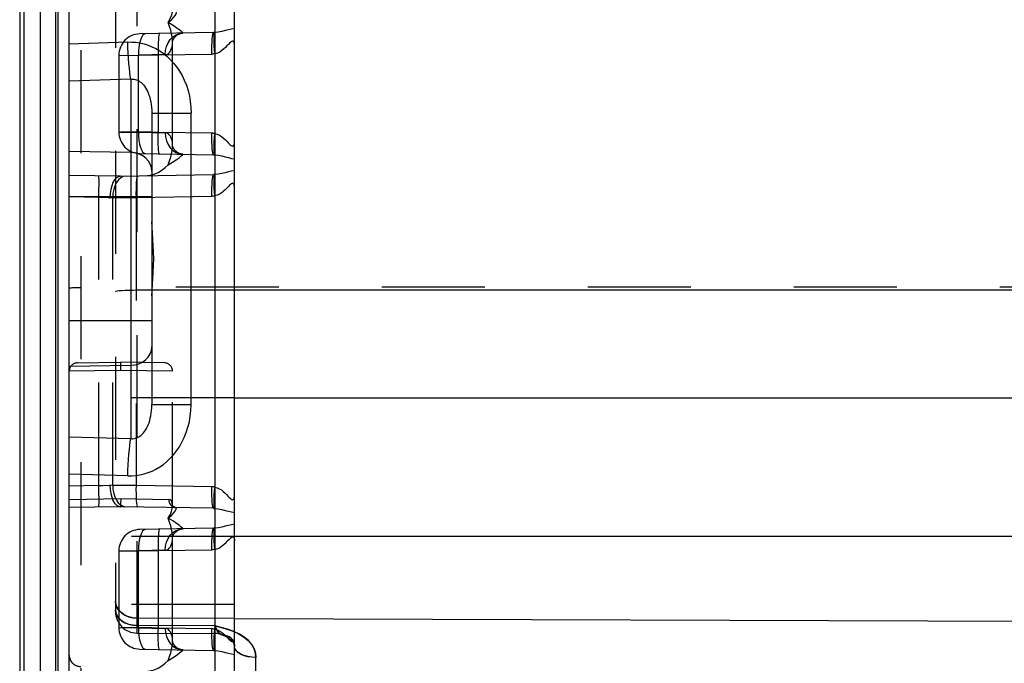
# Model space of a CAD drawing. Header units: inches. Extents: x 0 to 56.7, y 0 to 36.7.
# Tile 21 of 50: x 49.9 to 52.9, y 3.9 to 5.9. Entities that reach past the tile are written whole.
import ezdxf

# ---------------------------------------------------------------- set-up
doc = ezdxf.new("R2010")
doc.units = ezdxf.units.IN
doc.header["$LTSCALE"] = 3.116667
doc.header["$MEASUREMENT"] = 0
doc.linetypes.add('HIDDEN', pattern=[0.2, 0.1, -0.1])
doc.layers.add('_145643', color=7, linetype='CONTINUOUS')

msp = doc.modelspace()

# ---------------------------------------------------------------- linework, layer by layer
at = {"layer": '_145643', "color": 7, "linetype": 'Continuous'}
for p, q in [((50.083, 1.9296), (50.083, 11.3346)), ((49.933, 11.0693), (49.933, 2.1948)), ((50.583, 2.0329), (50.583, 6.1639)), ((50.333, 5.5731), (50.333, 4.6911))]:
    msp.add_line(p, q, dxfattribs=at)
at = {"layer": '_145643', "color": 9, "linetype": 'Continuous'}
for p, q in [((50.0424, 2.1448), (50.0424, 11.1193)), ((50.048, 11.1193), (50.048, 2.1448)), ((49.9469, 2.1741), (49.9469, 11.0901)), ((49.9946, 11.1098), (49.9946, 2.1544)), ((50.5237, 6.1623), (50.5237, 2.2172)), ((50.083, 5.7831), (50.2601, 5.7885)), ((50.2692, 5.6759), (50.083, 5.6703)), ((50.2692, 5.6759), (50.2692, 4.5882)), ((50.333, 5.5731), (50.4517, 5.5731)), ((50.4517, 4.6911), (50.4517, 5.5731)), ((50.2692, 5.454), (50.083, 5.4569)), ((53.8347, 5.038), (50.583, 5.0371)), ((50.083, 4.8073), (50.2692, 4.8101)), ((50.583, 4.7118), (54.223, 4.7118)), ((50.333, 4.6911), (50.4517, 4.6911)), ((50.083, 4.5939), (50.2692, 4.5882)), ((50.2601, 4.4757), (50.083, 4.481)), ((54.223, 4.2924), (50.583, 4.2924)), ((50.583, 4.044), (53.8347, 4.0328)), ((50.6478, 3.0797), (50.6478, 3.9257))]:
    msp.add_line(p, q, dxfattribs=at)
at = {"layer": '_145643', "color": 8, "linetype": 'HIDDEN'}
for p, q in [((50.1179, 9.5034), (50.1179, 3.7608)), ((50.2878, 9.2643), (50.2878, 3.9998)), ((50.5233, 9.2654), (50.5233, 3.9988)), ((50.223, 9.1994), (50.223, 4.0648)), ((50.5192, 5.817), (50.2969, 5.8131)), ((50.3955, 5.7892), (50.3955, 5.7892)), ((50.3955, 5.475), (50.3955, 5.7892)), ((50.3728, 5.7504), (50.2924, 5.7484)), ((50.3517, 5.7492), (50.5147, 5.752)), ((50.233, 5.7481), (50.2924, 5.7484)), ((50.233, 5.7481), (50.233, 5.5161)), ((50.2345, 5.7481), (50.3517, 5.7492)), ((50.2924, 5.5158), (50.2924, 5.7484)), ((50.3517, 5.7492), (50.3517, 5.515)), ((50.233, 5.5161), (50.2924, 5.5158)), ((50.2924, 5.5158), (50.3728, 5.5138)), ((50.3092, 5.4521), (50.3134, 5.4508)), ((50.3955, 5.475), (50.3955, 5.475)), ((50.2969, 5.4511), (50.5192, 5.4472)), ((50.238, 5.3821), (50.083, 5.3848)), ((50.238, 5.3821), (50.5192, 5.387)), ((50.1727, 5.3182), (50.083, 5.3198)), ((50.333, 5.3196), (50.083, 5.3196)), ((50.1727, 4.4459), (50.1727, 5.3182)), ((50.2059, 5.3171), (50.2147, 5.3174)), ((50.2147, 5.3174), (50.285, 5.318)), ((50.2147, 4.4468), (50.2147, 5.3174)), ((50.285, 5.318), (50.5147, 5.322)), ((50.285, 5.318), (50.285, 4.4462)), ((50.0887, 5.045), (50.0929, 5.0454)), ((53.8341, 5.0471), (50.1179, 5.046)), ((50.583, 5.0371), (50.2878, 5.037)), ((50.2244, 5.0336), (50.223, 5.0328)), ((50.333, 4.9446), (50.083, 4.9446)), ((50.1076, 4.8173), (50.238, 4.8196)), ((50.2379, 4.8157), (50.2379, 4.8122)), ((50.2379, 4.8122), (50.2379, 4.8079)), ((50.2379, 4.8079), (50.238, 4.8054)), ((50.371, 4.8173), (50.238, 4.8196)), ((50.2378, 4.7946), (50.083, 4.7923)), ((50.3955, 4.7923), (50.2378, 4.7946)), ((50.2393, 4.7946), (50.239, 4.7946)), ((50.3955, 4.3865), (50.3955, 4.7923)), ((50.583, 4.7118), (50.083, 4.7118)), ((50.1727, 4.4459), (50.083, 4.4444)), ((50.1727, 4.4459), (50.185, 4.4464)), ((50.185, 4.4464), (50.2059, 4.4471)), ((50.2147, 4.4468), (50.2059, 4.4471)), ((50.083, 4.404), (50.2393, 4.4071)), ((50.238, 4.3821), (50.083, 4.3794)), ((50.5192, 4.3772), (50.238, 4.3821)), ((50.2393, 4.4071), (50.3838, 4.4041)), ((50.3946, 4.3943), (50.3922, 4.3996)), ((50.3955, 4.3865), (50.3946, 4.3943)), ((50.583, 4.2924), (50.223, 4.2924)), ((50.5192, 4.317), (50.2969, 4.3131)), ((50.3955, 4.2892), (50.3955, 4.2892)), ((50.3955, 3.975), (50.3955, 4.2892)), ((50.233, 4.2481), (50.2924, 4.2484)), ((50.233, 4.2481), (50.233, 4.0161)), ((50.2345, 4.2481), (50.3517, 4.2492)), ((50.3728, 4.2504), (50.2924, 4.2484)), ((50.2924, 4.0158), (50.2924, 4.2484)), ((50.3517, 4.2492), (50.5147, 4.252)), ((50.3517, 4.2492), (50.3517, 4.015)), ((50.583, 4.0857), (50.223, 4.0857)), ((50.2279, 4.0769), (50.2336, 4.0683)), ((50.583, 4.044), (50.2878, 4.045)), ((50.5233, 4.0216), (50.2878, 4.0224)), ((50.233, 4.0161), (50.2924, 4.0158)), ((50.2878, 3.9998), (50.5233, 3.9988)), ((50.2924, 4.0158), (50.3728, 4.0138)), ((50.5455, 3.9945), (50.5451, 3.9946)), ((50.2937, 3.9909), (50.2956, 3.9797)), ((50.2969, 3.9511), (50.5192, 3.9472)), ((50.3092, 3.9521), (50.3134, 3.9508))]:
    msp.add_line(p, q, dxfattribs=at)
for points in [[(50.3821, 5.8471), (50.3887, 5.8596), (50.3929, 5.8705), (50.395, 5.8797), (50.3955, 5.8865)], [(50.3821, 5.8471), (50.392, 5.8556), (50.3993, 5.8633), (50.4041, 5.8697), (50.4069, 5.8747), (50.4074, 5.878), (50.4064, 5.8792)], [(50.3955, 5.7892), (50.3953, 5.7956), (50.3945, 5.8043), (50.3928, 5.8138), (50.3903, 5.8241), (50.3867, 5.8352), (50.3821, 5.8471)], [(50.4272, 5.8154), (50.4272, 5.8156), (50.4267, 5.8163), (50.4257, 5.8174), (50.4242, 5.8187), (50.4223, 5.8204), (50.4199, 5.8224), (50.4171, 5.8246), (50.4138, 5.8271), (50.41, 5.8298), (50.4057, 5.8328), (50.4007, 5.836), (50.3952, 5.8395), (50.389, 5.8432), (50.3821, 5.8471)], [(50.3134, 5.8134), (50.3092, 5.8121), (50.305, 5.8083), (50.3013, 5.8023)], [(50.3562, 5.8142), (50.3552, 5.8129), (50.3542, 5.8093), (50.3533, 5.8036), (50.3526, 5.7958), (50.3521, 5.786), (50.3517, 5.7747), (50.3516, 5.7623), (50.3517, 5.7492)], [(50.3728, 5.7504), (50.3738, 5.7629), (50.3769, 5.7751), (50.3819, 5.7863), (50.3886, 5.796), (50.3968, 5.8041), (50.4062, 5.8101), (50.4166, 5.814), (50.4271, 5.8154)], [(50.3955, 5.7892), (50.3956, 5.7897), (50.3963, 5.7929), (50.3986, 5.7981), (50.4032, 5.8042), (50.4097, 5.8097), (50.4173, 5.8135), (50.4247, 5.8152), (50.4271, 5.8154)], [(50.5147, 5.752), (50.5146, 5.7646), (50.5147, 5.7765), (50.515, 5.7875), (50.5155, 5.7972), (50.5162, 5.8055), (50.5171, 5.8117), (50.5181, 5.8156), (50.5192, 5.817)], [(50.5233, 5.8172), (50.5226, 5.8171), (50.5219, 5.8171), (50.5213, 5.8171), (50.5206, 5.817), (50.5199, 5.817), (50.5192, 5.817)], [(50.5237, 5.7525), (50.5227, 5.7647), (50.5219, 5.7767), (50.5215, 5.7876), (50.5213, 5.7973), (50.5213, 5.8053), (50.5217, 5.8115), (50.5224, 5.8155), (50.5233, 5.8172)], [(50.583, 5.8293), (50.5739, 5.8277), (50.5645, 5.8255), (50.5547, 5.823), (50.5444, 5.8205), (50.534, 5.8184), (50.5233, 5.8172)], [(50.2956, 5.7844), (50.2937, 5.7733), (50.2927, 5.761), (50.2924, 5.7484)], [(50.3013, 5.8023), (50.2982, 5.7942), (50.2956, 5.7844)], [(50.3728, 5.7504), (50.3764, 5.7508), (50.3798, 5.752), (50.3829, 5.7538), (50.3859, 5.7564), (50.3885, 5.7597), (50.3908, 5.7638), (50.3927, 5.7687), (50.3941, 5.7742), (50.3951, 5.7806), (50.3955, 5.7877), (50.3955, 5.7892)], [(50.583, 5.7785), (50.5828, 5.7829), (50.582, 5.7863), (50.5808, 5.7889), (50.5792, 5.7905), (50.5771, 5.7908), (50.5746, 5.79), (50.5716, 5.788), (50.5683, 5.785), (50.5644, 5.7811), (50.5602, 5.7767), (50.5558, 5.7723), (50.551, 5.7678), (50.545, 5.7628), (50.5382, 5.7582), (50.5311, 5.7549), (50.5237, 5.7525)], [(50.5237, 5.7525), (50.5222, 5.7524), (50.5207, 5.7523), (50.5192, 5.7522), (50.5177, 5.7521), (50.5162, 5.752), (50.5147, 5.752)], [(50.3517, 5.515), (50.3327, 5.5152), (50.2387, 5.516)], [(50.2924, 5.5158), (50.2927, 5.5032), (50.2937, 5.4909), (50.2956, 5.4797)], [(50.3562, 5.45), (50.3552, 5.4513), (50.3542, 5.455), (50.3533, 5.461), (50.3526, 5.4691), (50.352, 5.4789), (50.3517, 5.4902), (50.3516, 5.5024), (50.3517, 5.515)], [(50.5237, 5.5117), (50.5222, 5.5118), (50.5207, 5.5119), (50.5192, 5.512), (50.5177, 5.5121), (50.5162, 5.5121), (50.3517, 5.515)], [(50.3728, 5.5138), (50.3738, 5.5013), (50.3769, 5.4891), (50.3819, 5.4779), (50.3886, 5.4682), (50.3968, 5.4601), (50.4062, 5.454), (50.4166, 5.4502), (50.4271, 5.4488)], [(50.3951, 5.4837), (50.3941, 5.49), (50.3927, 5.4956), (50.3907, 5.5005), (50.3884, 5.5045), (50.3858, 5.5078), (50.3829, 5.5104), (50.3797, 5.5122), (50.3763, 5.5134), (50.3728, 5.5138)], [(50.5192, 5.4472), (50.5181, 5.4484), (50.5171, 5.452), (50.5163, 5.4578), (50.5156, 5.4656), (50.515, 5.4753), (50.5147, 5.4866), (50.5146, 5.4991), (50.5147, 5.5122)], [(50.5233, 5.447), (50.5224, 5.4487), (50.5217, 5.4527), (50.5213, 5.4589), (50.5213, 5.4669), (50.5215, 5.4765), (50.5219, 5.4875), (50.5227, 5.4995), (50.5237, 5.5117)], [(50.5237, 5.5117), (50.5306, 5.5095), (50.5373, 5.5065), (50.5435, 5.5025), (50.5494, 5.4978), (50.5554, 5.4923), (50.5606, 5.4871), (50.5641, 5.4834), (50.567, 5.4804), (50.5699, 5.4776), (50.5727, 5.4753), (50.5753, 5.4739), (50.5775, 5.4733), (50.5791, 5.4736), (50.5804, 5.4748), (50.5814, 5.4763), (50.5822, 5.4786), (50.5828, 5.4817), (50.583, 5.4857)], [(50.3955, 5.475), (50.3955, 5.4765), (50.3951, 5.4837)], [(50.2956, 5.4797), (50.2982, 5.4699), (50.3013, 5.4619), (50.305, 5.4559), (50.3092, 5.4521)], [(50.3821, 5.4171), (50.3867, 5.429), (50.3903, 5.4401), (50.3928, 5.4504), (50.3945, 5.4599), (50.3953, 5.4686), (50.3955, 5.475)], [(50.3962, 5.4718), (50.3956, 5.4746), (50.3955, 5.475)], [(50.4271, 5.4488), (50.4242, 5.449), (50.4166, 5.4509), (50.409, 5.4549), (50.4026, 5.4606), (50.3982, 5.4668), (50.3962, 5.4718)], [(50.3821, 5.4171), (50.3958, 5.425), (50.4069, 5.4323), (50.4157, 5.4384), (50.422, 5.4436), (50.4257, 5.4473), (50.4272, 5.4488)], [(50.5192, 5.4472), (50.5199, 5.4472), (50.5206, 5.4471), (50.5213, 5.4471), (50.5219, 5.4471), (50.5226, 5.4471), (50.5233, 5.447)], [(50.5233, 5.447), (50.5339, 5.4457), (50.5444, 5.4436), (50.5551, 5.4411), (50.5652, 5.4385), (50.5744, 5.4364), (50.583, 5.4349)], [(50.3127, 5.3834), (50.3266, 5.3852), (50.3397, 5.3886), (50.3518, 5.3939), (50.3631, 5.4005), (50.3733, 5.4082), (50.3821, 5.4171)], [(50.583, 5.3993), (50.5739, 5.3977), (50.5645, 5.3955), (50.5546, 5.393), (50.5444, 5.3905), (50.534, 5.3884), (50.5233, 5.3872)], [(50.1727, 5.3182), (50.1729, 5.3308), (50.173, 5.3428), (50.1731, 5.3538), (50.1731, 5.3635), (50.1731, 5.3717), (50.173, 5.378), (50.1729, 5.3819), (50.1727, 5.3832)], [(50.238, 5.3821), (50.2318, 5.3809), (50.2257, 5.3771), (50.2202, 5.3711), (50.2153, 5.363), (50.2114, 5.3532), (50.2084, 5.342), (50.2065, 5.3297), (50.2059, 5.3171)], [(50.2543, 5.3824), (50.2464, 5.381), (50.2389, 5.3772), (50.232, 5.3712), (50.226, 5.3631), (50.2211, 5.3533), (50.2175, 5.3422), (50.2153, 5.33), (50.2147, 5.3174)], [(50.2895, 5.383), (50.2884, 5.3817), (50.2875, 5.3781), (50.2866, 5.3724), (50.2859, 5.3646), (50.2853, 5.3549), (50.285, 5.3435), (50.2849, 5.3311), (50.285, 5.318)], [(50.5147, 5.322), (50.5146, 5.3346), (50.5147, 5.3465), (50.515, 5.3575), (50.5155, 5.3672), (50.5162, 5.3755), (50.5171, 5.3817), (50.5181, 5.3856), (50.5192, 5.387)], [(50.5233, 5.3872), (50.5226, 5.3871), (50.5219, 5.3871), (50.5213, 5.3871), (50.5206, 5.387), (50.5199, 5.387), (50.5192, 5.387)], [(50.5237, 5.3225), (50.5227, 5.3347), (50.5219, 5.3467), (50.5215, 5.3576), (50.5213, 5.3673), (50.5213, 5.3753), (50.5217, 5.3815), (50.5224, 5.3855), (50.5233, 5.3872)], [(50.5656, 5.3523), (50.5586, 5.3451), (50.5545, 5.341), (50.551, 5.3377), (50.5472, 5.3345), (50.5422, 5.3308), (50.5365, 5.3272), (50.5303, 5.3245), (50.5237, 5.3225)], [(50.583, 5.3485), (50.5829, 5.3521), (50.5823, 5.3551), (50.5815, 5.3576), (50.5803, 5.3595), (50.5789, 5.3606), (50.5771, 5.3609), (50.575, 5.3602), (50.5727, 5.3588), (50.5705, 5.3572), (50.5683, 5.355), (50.5656, 5.3523)], [(50.2059, 5.3171), (50.201, 5.3173), (50.1727, 5.3182)], [(50.5237, 5.3225), (50.5222, 5.3224), (50.5207, 5.3223), (50.5192, 5.3222), (50.5177, 5.3221), (50.5162, 5.322), (50.5147, 5.322)], [(50.083, 5.0438), (50.0837, 5.0442), (50.0856, 5.0446), (50.0887, 5.045)], [(50.083, 5.0438), (50.0837, 5.0442), (50.0856, 5.0446)], [(50.0929, 5.0454), (50.0982, 5.0456), (50.1043, 5.0459), (50.1109, 5.046), (50.1179, 5.046)], [(50.2345, 5.0352), (50.2283, 5.0344), (50.2244, 5.0336), (50.223, 5.0328)], [(50.288, 5.037), (50.2755, 5.0369), (50.2635, 5.0367), (50.2525, 5.0363), (50.2428, 5.0358), (50.2345, 5.0352)], [(50.238, 4.8196), (50.238, 4.8192), (50.238, 4.818), (50.2379, 4.8158), (50.2378, 4.8128), (50.2378, 4.7946)], [(50.238, 4.8054), (50.2381, 4.8028), (50.2382, 4.8001), (50.2381, 4.7974), (50.2378, 4.7946)], [(50.238, 4.8196), (50.238, 4.8194), (50.238, 4.819), (50.2379, 4.8182), (50.2379, 4.8157)], [(50.2388, 4.7946), (50.2383, 4.7946), (50.2381, 4.7946), (50.2378, 4.7946)], [(50.1727, 4.3809), (50.1729, 4.3822), (50.173, 4.3858), (50.1731, 4.3915), (50.1731, 4.3993), (50.1731, 4.409), (50.173, 4.4204), (50.1729, 4.4328), (50.1727, 4.4459)], [(50.2059, 4.4471), (50.2065, 4.4345), (50.2084, 4.4222), (50.2114, 4.4109), (50.2153, 4.4011), (50.2202, 4.3931), (50.2257, 4.3871), (50.2318, 4.3833), (50.238, 4.3821)], [(50.2146, 4.4468), (50.2153, 4.4343), (50.2174, 4.4224), (50.2208, 4.4115), (50.2255, 4.4018), (50.2315, 4.3935), (50.2385, 4.3873), (50.2462, 4.3833), (50.2543, 4.3818)], [(50.285, 4.4462), (50.2723, 4.4463), (50.2147, 4.4468)], [(50.285, 4.4462), (50.2849, 4.4336), (50.285, 4.4216), (50.2853, 4.4107), (50.2858, 4.401), (50.2865, 4.3927), (50.2874, 4.3865), (50.2884, 4.3825), (50.2895, 4.3812)], [(50.5237, 4.4417), (50.5222, 4.4418), (50.5207, 4.4419), (50.5192, 4.442), (50.5177, 4.4421), (50.5162, 4.4421), (50.285, 4.4462)], [(50.5192, 4.3772), (50.5181, 4.3784), (50.5171, 4.382), (50.5163, 4.3878), (50.5156, 4.3956), (50.515, 4.4053), (50.5147, 4.4166), (50.5146, 4.4291), (50.5147, 4.4422)], [(50.5233, 4.377), (50.5224, 4.3787), (50.5217, 4.3827), (50.5213, 4.3889), (50.5213, 4.3969), (50.5215, 4.4065), (50.5219, 4.4175), (50.5227, 4.4295), (50.5237, 4.4417)], [(50.5237, 4.4417), (50.5304, 4.4397), (50.5369, 4.4367), (50.5432, 4.4327), (50.5491, 4.4281), (50.5548, 4.4229), (50.5597, 4.418), (50.5632, 4.4144), (50.5662, 4.4113), (50.5694, 4.4082), (50.5724, 4.4056), (50.575, 4.404), (50.5772, 4.4033), (50.5789, 4.4036), (50.5803, 4.4046), (50.5813, 4.4061), (50.5821, 4.4082), (50.5828, 4.4115), (50.583, 4.4157)], [(50.2383, 4.3938), (50.2381, 4.39), (50.2381, 4.3869), (50.2381, 4.3844), (50.2381, 4.3827), (50.238, 4.3821)], [(50.2393, 4.4071), (50.2389, 4.4025), (50.2383, 4.3938)], [(50.3821, 4.3471), (50.3879, 4.3579), (50.3922, 4.3681), (50.3948, 4.3782), (50.3955, 4.3865)], [(50.3922, 4.3996), (50.3885, 4.4029), (50.3838, 4.4041)], [(50.3838, 4.4041), (50.3842, 4.3994), (50.3855, 4.3947), (50.3875, 4.3904), (50.3904, 4.3866), (50.3938, 4.3835), (50.3977, 4.3812), (50.402, 4.3797), (50.4064, 4.3792)], [(50.3957, 4.3866), (50.3955, 4.3871), (50.3955, 4.3865)], [(50.4064, 4.3792), (50.4047, 4.3793), (50.4015, 4.3804), (50.3986, 4.3824), (50.3966, 4.3847), (50.3957, 4.3864), (50.3957, 4.3866)], [(50.3821, 4.3471), (50.391, 4.3546), (50.3982, 4.3621), (50.4037, 4.3691), (50.4068, 4.3746), (50.4075, 4.378), (50.4064, 4.3792)], [(50.5192, 4.3772), (50.5199, 4.3772), (50.5206, 4.3771), (50.5213, 4.3771), (50.5219, 4.3771), (50.5226, 4.3771), (50.5233, 4.377)], [(50.5233, 4.377), (50.5339, 4.3757), (50.5444, 4.3736), (50.5551, 4.3711), (50.5652, 4.3685), (50.5744, 4.3664), (50.583, 4.3649)], [(50.4272, 4.3154), (50.4257, 4.3169), (50.4219, 4.3207), (50.4157, 4.3258), (50.4071, 4.3318), (50.396, 4.3391), (50.3821, 4.3471)], [(50.3955, 4.2892), (50.3953, 4.2956), (50.3945, 4.3043), (50.3928, 4.3138), (50.3903, 4.3241), (50.3867, 4.3352), (50.3821, 4.3471)], [(50.583, 4.3293), (50.5739, 4.3277), (50.5645, 4.3255), (50.5546, 4.323), (50.5444, 4.3205), (50.534, 4.3184), (50.5233, 4.3172)], [(50.3013, 4.3023), (50.2982, 4.2942), (50.2956, 4.2844)], [(50.3134, 4.3134), (50.3092, 4.3121), (50.305, 4.3083), (50.3013, 4.3023)], [(50.3562, 4.3142), (50.3552, 4.3129), (50.3542, 4.3093), (50.3533, 4.3036), (50.3526, 4.2958), (50.3521, 4.286), (50.3517, 4.2747), (50.3516, 4.2623), (50.3517, 4.2492)], [(50.3728, 4.2504), (50.3738, 4.2629), (50.3769, 4.2751), (50.3819, 4.2863), (50.3886, 4.296), (50.3968, 4.3041), (50.4062, 4.3101), (50.4166, 4.314), (50.4272, 4.3154)], [(50.3955, 4.2892), (50.3956, 4.29), (50.3963, 4.2928), (50.3982, 4.2974), (50.4018, 4.3027), (50.4071, 4.3078), (50.4134, 4.3119), (50.4201, 4.3144), (50.4263, 4.3154), (50.4272, 4.3154)], [(50.5147, 4.252), (50.5146, 4.2646), (50.5147, 4.2765), (50.515, 4.2875), (50.5155, 4.2972), (50.5162, 4.3055), (50.5171, 4.3117), (50.5181, 4.3156), (50.5192, 4.317)], [(50.5233, 4.3172), (50.5226, 4.3171), (50.5219, 4.3171), (50.5213, 4.3171), (50.5206, 4.317), (50.5199, 4.317), (50.5192, 4.317)], [(50.5237, 4.2525), (50.5227, 4.2647), (50.5219, 4.2767), (50.5215, 4.2876), (50.5213, 4.2973), (50.5213, 4.3053), (50.5217, 4.3115), (50.5224, 4.3155), (50.5233, 4.3172)], [(50.5237, 4.2525), (50.5308, 4.2548), (50.5373, 4.2577), (50.543, 4.2613), (50.5482, 4.2654), (50.5531, 4.2697), (50.5575, 4.274), (50.561, 4.2776), (50.5643, 4.281), (50.5677, 4.2843), (50.5707, 4.2873), (50.5733, 4.2893), (50.5756, 4.2905), (50.5778, 4.2908), (50.5797, 4.2902), (50.581, 4.2886), (50.5821, 4.286), (50.5828, 4.2827), (50.583, 4.2785)], [(50.2956, 4.2844), (50.2937, 4.2733), (50.2927, 4.261), (50.2924, 4.2484)], [(50.3728, 4.2504), (50.3763, 4.2508), (50.3797, 4.252), (50.3829, 4.2538), (50.3858, 4.2564), (50.3885, 4.2597), (50.3908, 4.2638), (50.3927, 4.2686), (50.3941, 4.2742), (50.3951, 4.2806), (50.3955, 4.2877), (50.3955, 4.2892)], [(50.5237, 4.2525), (50.5222, 4.2524), (50.5207, 4.2523), (50.5192, 4.2522), (50.5177, 4.2521), (50.5162, 4.252), (50.5147, 4.252)], [(50.288, 4.045), (50.2755, 4.0459), (50.2635, 4.0488), (50.2525, 4.0533), (50.2428, 4.0595), (50.2345, 4.0672), (50.2283, 4.0761), (50.2244, 4.0859), (50.223, 4.0963)], [(50.223, 4.0963), (50.2243, 4.0864), (50.2279, 4.0769)], [(50.288, 4.0224), (50.2755, 4.0233), (50.2635, 4.0259), (50.2525, 4.0302), (50.2428, 4.0359), (50.2345, 4.0431), (50.2283, 4.0514), (50.2244, 4.0606), (50.223, 4.0703)], [(50.223, 4.0703), (50.2243, 4.0611), (50.2279, 4.0522)], [(50.2279, 4.0522), (50.2336, 4.0441), (50.2414, 4.0369), (50.2511, 4.0308), (50.2625, 4.0262), (50.2749, 4.0233), (50.288, 4.0224)], [(50.2336, 4.0683), (50.2414, 4.0606), (50.2511, 4.0541), (50.2625, 4.0491), (50.2749, 4.046), (50.288, 4.045)], [(50.3517, 4.015), (50.3327, 4.0152), (50.2387, 4.016)], [(50.2924, 4.0158), (50.2927, 4.0032), (50.2937, 3.9909)], [(50.3562, 3.95), (50.3552, 3.9513), (50.3542, 3.955), (50.3533, 3.961), (50.3526, 3.9691), (50.352, 3.9789), (50.3517, 3.9902), (50.3516, 4.0024), (50.3517, 4.015)], [(50.5237, 4.0117), (50.5222, 4.0118), (50.5207, 4.0119), (50.5192, 4.012), (50.5177, 4.0121), (50.5162, 4.0121), (50.3517, 4.015)], [(50.3728, 4.0138), (50.3738, 4.0013), (50.3769, 3.9891), (50.3819, 3.9779), (50.3886, 3.9682), (50.3968, 3.9601), (50.4062, 3.954), (50.4166, 3.9502), (50.4272, 3.9488)], [(50.3951, 3.9837), (50.3941, 3.99), (50.3927, 3.9956), (50.3907, 4.0005), (50.3884, 4.0045), (50.3858, 4.0078), (50.3829, 4.0104), (50.3797, 4.0122), (50.3763, 4.0134), (50.3728, 4.0138)], [(50.5192, 3.9472), (50.5181, 3.9484), (50.5171, 3.952), (50.5163, 3.9578), (50.5156, 3.9656), (50.515, 3.9753), (50.5147, 3.9866), (50.5146, 3.9991), (50.5147, 4.0122)], [(50.5233, 3.947), (50.5224, 3.9487), (50.5217, 3.9527), (50.5213, 3.9589), (50.5213, 3.9669), (50.5215, 3.9765), (50.5219, 3.9875), (50.5227, 3.9995), (50.5237, 4.0117)], [(50.5233, 4.0216), (50.5395, 4.0179), (50.5567, 4.0128), (50.5755, 4.0064), (50.594, 3.9985), (50.6106, 3.9886), (50.6247, 3.9773), (50.6351, 3.9651), (50.6424, 3.9521), (50.6466, 3.9391), (50.6478, 3.9257)], [(50.583, 4.0033), (50.5807, 4.0044), (50.5621, 4.0111), (50.5431, 4.0169), (50.5233, 4.0216)], [(50.5453, 3.9945), (50.5415, 3.9964), (50.5368, 3.9999), (50.5323, 4.0049), (50.5278, 4.0121), (50.5233, 4.0216)], [(50.5233, 4.0216), (50.5287, 4.0105), (50.5343, 4.0026), (50.5401, 3.9973), (50.5451, 3.9946)], [(50.5237, 4.0117), (50.5304, 4.0096), (50.5369, 4.0067), (50.5432, 4.0027), (50.5491, 3.9981), (50.5548, 3.9929), (50.5597, 3.988), (50.5632, 3.9844), (50.5662, 3.9813), (50.5694, 3.9782), (50.5724, 3.9756), (50.575, 3.974), (50.5772, 3.9733), (50.5789, 3.9736), (50.5803, 3.9746), (50.5813, 3.976), (50.5821, 3.9782), (50.5828, 3.9815), (50.583, 3.9857)], [(50.5453, 3.9945), (50.5459, 3.9943), (50.5515, 3.9927), (50.5569, 3.9917), (50.5619, 3.9903), (50.5664, 3.9886), (50.5696, 3.9869), (50.5727, 3.9844), (50.5767, 3.98), (50.5801, 3.9743), (50.5823, 3.9674), (50.5826, 3.9642)], [(50.5453, 3.9945), (50.5507, 3.9923), (50.559, 3.9883), (50.566, 3.9842), (50.5717, 3.9801), (50.576, 3.976), (50.5791, 3.9722), (50.5812, 3.9684), (50.5826, 3.9642), (50.583, 3.9594)], [(50.5455, 3.9945), (50.5512, 3.9921), (50.5597, 3.9879), (50.5668, 3.9837), (50.5724, 3.9794), (50.5766, 3.9753), (50.5795, 3.9716), (50.5814, 3.968), (50.5826, 3.964), (50.583, 3.9594)], [(50.583, 3.9594), (50.5824, 3.9669), (50.5803, 3.9738), (50.5766, 3.9802), (50.5717, 3.9853), (50.5673, 3.9882), (50.5628, 3.99), (50.5575, 3.9914), (50.5519, 3.9926), (50.5466, 3.9941), (50.5455, 3.9945)], [(50.2956, 3.9797), (50.2982, 3.9699), (50.3013, 3.9619), (50.305, 3.9559), (50.3092, 3.9521)], [(50.3821, 3.9171), (50.3867, 3.929), (50.3903, 3.9401), (50.3928, 3.9504), (50.3945, 3.9599), (50.3953, 3.9686), (50.3955, 3.975)], [(50.3955, 3.975), (50.3955, 3.9765), (50.3951, 3.9837)], [(50.3963, 3.9713), (50.3956, 3.9745), (50.3955, 3.975)], [(50.4272, 3.9488), (50.4247, 3.9489), (50.4173, 3.9507), (50.4097, 3.9544), (50.4032, 3.9599), (50.3986, 3.9661), (50.3963, 3.9713)], [(50.3821, 3.9171), (50.3958, 3.925), (50.4069, 3.9323), (50.4157, 3.9384), (50.4221, 3.9436), (50.4258, 3.9473), (50.4272, 3.9488)], [(50.5192, 3.9472), (50.5199, 3.9472), (50.5206, 3.9471), (50.5213, 3.9471), (50.5219, 3.9471), (50.5226, 3.9471), (50.5233, 3.947)], [(50.5233, 3.947), (50.534, 3.9457), (50.5444, 3.9436), (50.5547, 3.9411), (50.5645, 3.9386), (50.5739, 3.9365), (50.583, 3.9349)], [(50.6352, 3.9263), (50.6351, 3.9264), (50.6229, 3.9283), (50.6118, 3.9314), (50.602, 3.9356), (50.594, 3.9407), (50.588, 3.9465), (50.5843, 3.9528), (50.583, 3.9594)], [(50.3127, 3.8834), (50.3266, 3.8852), (50.3397, 3.8886), (50.3518, 3.8939), (50.3631, 3.9005), (50.3733, 3.9082), (50.3821, 3.9171)]]:
    msp.add_lwpolyline(points, dxfattribs=at)
at = {"layer": '_145643', "color": 9, "linetype": 'Continuous'}
for points in [[(50.2692, 5.6759), (50.2677, 5.6854), (50.2662, 5.6966), (50.2648, 5.7094), (50.2636, 5.7235), (50.2625, 5.7388), (50.2615, 5.7549), (50.2607, 5.7715), (50.2601, 5.7885)], [(50.2601, 5.7885), (50.2724, 5.7884), (50.2846, 5.7875), (50.2969, 5.7856), (50.3092, 5.7827), (50.3213, 5.7789), (50.3333, 5.7741), (50.3451, 5.7684), (50.3566, 5.7617), (50.3677, 5.7539), (50.3785, 5.7452), (50.3888, 5.7355), (50.3986, 5.7248), (50.4078, 5.7132), (50.4164, 5.7005), (50.4242, 5.687), (50.4312, 5.6726), (50.4373, 5.6574), (50.4424, 5.6415), (50.4464, 5.625), (50.4493, 5.608), (50.4511, 5.5907), (50.4517, 5.5731)], [(50.2692, 5.6759), (50.2725, 5.6762), (50.2758, 5.6762), (50.2792, 5.6758), (50.2826, 5.6751), (50.2862, 5.6741), (50.2897, 5.6726), (50.2934, 5.6707), (50.297, 5.6684), (50.3005, 5.6656), (50.304, 5.6624), (50.3074, 5.6587), (50.3107, 5.6546), (50.3138, 5.6501), (50.3167, 5.6452), (50.3195, 5.6399), (50.322, 5.6342), (50.3243, 5.628), (50.3265, 5.6215), (50.3283, 5.6145), (50.3299, 5.6071), (50.3312, 5.5992), (50.3322, 5.591), (50.3328, 5.5822), (50.333, 5.5731)], [(50.333, 5.3978), (50.3318, 5.4085), (50.3283, 5.4188), (50.3227, 5.4282), (50.3151, 5.4366), (50.3055, 5.4438), (50.2944, 5.4492), (50.2821, 5.4527), (50.2692, 5.454)], [(50.2692, 4.8101), (50.2816, 4.8114), (50.2934, 4.8146), (50.3042, 4.8196), (50.3137, 4.8264), (50.3218, 4.8348), (50.3279, 4.8445), (50.3317, 4.8552), (50.333, 4.8664)], [(50.2601, 4.4757), (50.2724, 4.4757), (50.2847, 4.4767), (50.297, 4.4786), (50.3092, 4.4815), (50.3214, 4.4853), (50.3334, 4.4901), (50.3452, 4.4958), (50.3567, 4.5026), (50.3678, 4.5103), (50.3785, 4.519), (50.3888, 4.5287), (50.3986, 4.5394), (50.4078, 4.551), (50.4163, 4.5636), (50.4241, 4.5771), (50.4311, 4.5915), (50.4372, 4.6067), (50.4423, 4.6225), (50.4464, 4.639), (50.4493, 4.656), (50.4511, 4.6734), (50.4517, 4.6911)], [(50.2692, 4.5882), (50.2725, 4.588), (50.2758, 4.588), (50.2792, 4.5884), (50.2827, 4.5891), (50.2862, 4.5901), (50.2898, 4.5916), (50.2934, 4.5935), (50.297, 4.5958), (50.3006, 4.5986), (50.3041, 4.6018), (50.3075, 4.6055), (50.3107, 4.6096), (50.3138, 4.6141), (50.3168, 4.619), (50.3195, 4.6244), (50.322, 4.6301), (50.3244, 4.6363), (50.3265, 4.6428), (50.3283, 4.6498), (50.3299, 4.6572), (50.3312, 4.665), (50.3322, 4.6732), (50.3328, 4.682), (50.333, 4.6911)], [(50.2601, 4.4757), (50.2607, 4.4926), (50.2615, 4.5093), (50.2625, 4.5254), (50.2636, 4.5407), (50.2648, 4.5548), (50.2662, 4.5676), (50.2677, 4.5788), (50.2692, 4.5882)], [(50.6478, 3.9257), (50.6467, 3.9388), (50.6425, 3.9518), (50.6351, 3.9649), (50.625, 3.9771), (50.6125, 3.9875), (50.5978, 3.9966), (50.583, 4.0033)], [(50.6478, 3.9257), (50.6352, 3.9263), (50.6233, 3.9282), (50.6124, 3.9312), (50.6027, 3.9352), (50.5945, 3.9403), (50.5883, 3.9462), (50.5844, 3.9526), (50.583, 3.9594)]]:
    msp.add_lwpolyline(points, dxfattribs=at)
at = {"layer": '_145643', "color": 7, "linetype": 'Continuous'}
for points in [[(50.3385, 5.1321), (50.3381, 5.1523), (50.3373, 5.1721), (50.336, 5.1915), (50.3346, 5.2101), (50.3337, 5.2277), (50.333, 5.2443)], [(50.333, 5.0199), (50.3337, 5.0365), (50.3346, 5.0541), (50.336, 5.0727), (50.3373, 5.092), (50.3381, 5.1119), (50.3385, 5.1321)]]:
    msp.add_lwpolyline(points, dxfattribs=at)
at = {"layer": '_145643', "color": 8, "linetype": 'HIDDEN'}
for centre, radius, start, end in [((50.298, 5.7481), 0.065, 91, 180), ((50.298, 5.5161), 0.065, 180.0005, 268.9995), ((50.108, 4.7923), 0.025, 91, 180), ((50.3705, 4.7923), 0.025, 0, 88.9886), ((50.298, 4.2481), 0.065, 91, 180), ((50.288, 4.0648), 0.065, 180.0093, 269.75), ((50.298, 4.0161), 0.065, 180.0005, 268.9995), ((50.523, 3.9388), 0.06, 68.2506, 89.75), ((50.118, 3.9333), 0.035, 180, 269.75)]:
    msp.add_arc(centre, radius, start, end, dxfattribs=at)

doc.saveas('drawing.dxf')
